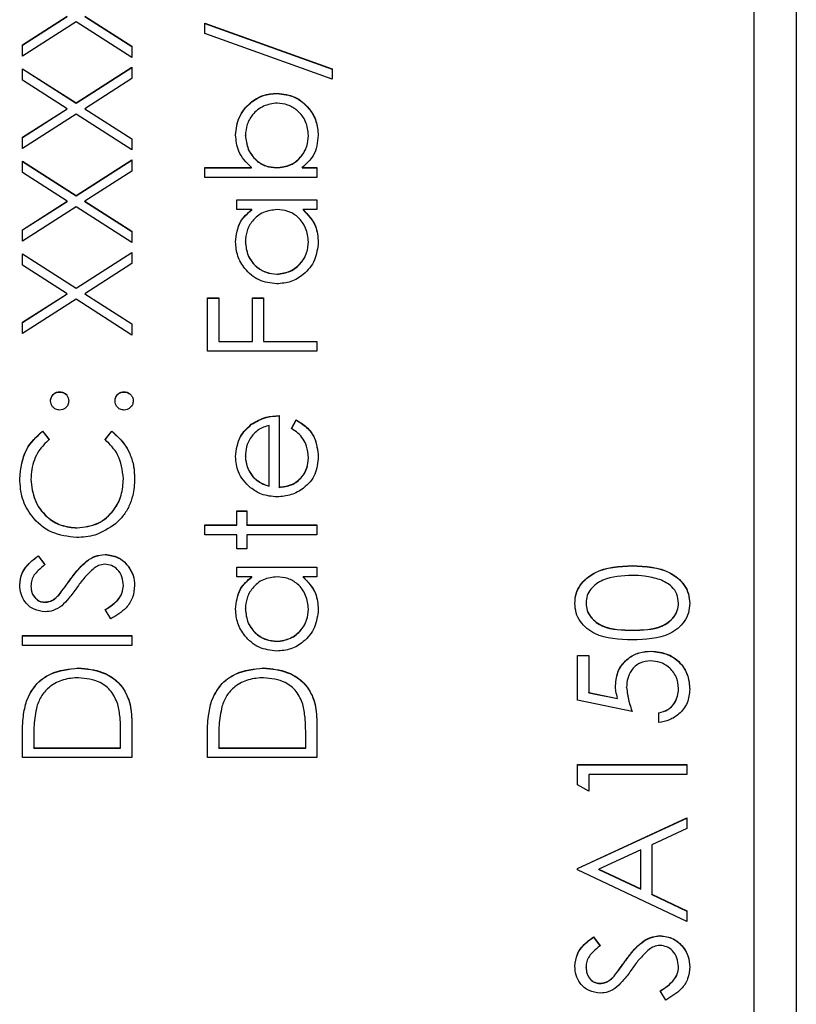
# Model space of a CAD drawing. Header units: millimetres. Extents: x 497 to 1461, y -142 to 737.
# Tile 21 of 26: x 1374 to 1383, y 330 to 342. Entities that reach past the tile are written whole.
import ezdxf

# ---------------------------------------------------------------- set-up
doc = ezdxf.new("R2010")
doc.units = ezdxf.units.MM

msp = doc.modelspace()

# ---------------------------------------------------------------- linework, layer by layer
at = {"color": 7, "linetype": 'Continuous', "lineweight": 25}
for p, q in [((1383.026, 352.338), (1383.026, 313.242)), ((1382.526, 313.943), (1382.526, 349.931)), ((1373.826, 341.577), (1374.358, 341.917)), ((1373.826, 341.574), (1374.358, 341.914)), ((1374.568, 341.917), (1375.126, 341.56)), ((1374.568, 341.914), (1375.126, 341.557)), ((1374.463, 341.85), (1373.826, 341.442)), ((1375.126, 341.425), (1374.463, 341.85)), ((1375.993, 341.834), (1377.509, 341.29)), ((1375.993, 341.711), (1375.993, 341.834)), ((1375.993, 341.831), (1377.509, 341.287)), ((1377.509, 341.167), (1375.993, 341.711)), ((1373.826, 341.442), (1373.826, 341.577)), ((1375.126, 341.56), (1375.126, 341.425)), ((1373.826, 341.292), (1374.463, 340.885)), ((1373.826, 341.157), (1373.826, 341.292)), ((1374.463, 340.885), (1375.126, 341.309)), ((1374.463, 340.882), (1375.126, 341.306)), ((1375.126, 341.309), (1375.126, 341.174)), ((1373.826, 341.289), (1374.463, 340.882)), ((1377.509, 341.29), (1377.509, 341.167)), ((1374.358, 340.817), (1373.826, 341.157)), ((1375.126, 341.174), (1374.568, 340.817)), ((1376.853, 340.998), (1376.853, 341)), ((1374.463, 340.882), (1374.463, 340.885)), ((1373.826, 340.477), (1374.358, 340.817)), ((1373.826, 340.474), (1374.358, 340.815)), ((1374.463, 340.75), (1373.826, 340.342)), ((1374.358, 340.815), (1374.358, 340.817)), ((1375.126, 340.326), (1374.463, 340.75)), ((1374.568, 340.817), (1375.126, 340.46)), ((1374.568, 340.815), (1374.568, 340.817)), ((1374.568, 340.815), (1375.126, 340.458)), ((1373.826, 340.342), (1373.826, 340.477)), ((1376.476, 340.499), (1376.476, 340.502)), ((1377.226, 340.498), (1377.226, 340.5)), ((1375.126, 340.46), (1375.126, 340.326)), ((1373.826, 340.192), (1374.463, 339.785)), ((1373.826, 340.058), (1373.826, 340.192)), ((1373.826, 340.19), (1374.463, 339.782)), ((1374.463, 339.785), (1375.126, 340.209)), ((1374.463, 339.782), (1375.126, 340.206)), ((1375.126, 340.209), (1375.126, 340.074)), ((1374.358, 339.718), (1373.826, 340.058)), ((1375.126, 340.074), (1374.568, 339.718)), ((1375.993, 340.117), (1376.548, 340.117)), ((1375.993, 340.001), (1375.993, 340.117)), ((1375.993, 340.115), (1376.548, 340.115)), ((1376.548, 340.115), (1376.548, 340.117)), ((1376.849, 340.115), (1376.849, 340.117)), ((1377.15, 340.117), (1377.326, 340.117)), ((1377.15, 340.115), (1377.15, 340.117)), ((1377.15, 340.115), (1377.326, 340.115)), ((1377.326, 340.117), (1377.326, 340.001)), ((1377.326, 340.001), (1375.993, 340.001)), ((1374.463, 339.782), (1374.463, 339.785)), ((1373.826, 339.377), (1374.358, 339.718)), ((1373.826, 339.375), (1374.358, 339.715)), ((1374.358, 339.715), (1374.358, 339.718)), ((1374.568, 339.718), (1375.126, 339.361)), ((1374.568, 339.715), (1374.568, 339.718)), ((1374.568, 339.715), (1375.126, 339.358)), ((1376.376, 339.734), (1377.326, 339.734)), ((1376.376, 339.618), (1376.376, 339.734)), ((1376.376, 339.732), (1377.326, 339.732)), ((1377.326, 339.734), (1377.326, 339.618)), ((1374.463, 339.65), (1373.826, 339.243)), ((1375.126, 339.226), (1374.463, 339.65)), ((1376.552, 339.618), (1376.376, 339.618)), ((1376.552, 339.615), (1376.552, 339.618)), ((1377.326, 339.618), (1377.162, 339.618)), ((1377.162, 339.615), (1377.162, 339.618)), ((1373.826, 339.243), (1373.826, 339.377)), ((1375.126, 339.361), (1375.126, 339.226)), ((1376.476, 339.232), (1376.476, 339.235)), ((1377.226, 339.231), (1377.226, 339.234)), ((1373.826, 339.093), (1374.463, 338.685)), ((1373.826, 338.958), (1373.826, 339.093)), ((1373.826, 339.09), (1374.463, 338.683)), ((1374.463, 338.685), (1375.126, 339.109)), ((1374.463, 338.683), (1375.126, 339.107)), ((1375.126, 339.109), (1375.126, 338.975)), ((1374.358, 338.618), (1373.826, 338.958)), ((1375.126, 338.975), (1374.568, 338.618)), ((1376.85, 338.849), (1376.85, 338.851)), ((1373.826, 338.278), (1374.358, 338.618)), ((1373.826, 338.275), (1374.358, 338.615)), ((1374.358, 338.615), (1374.358, 338.618)), ((1374.463, 338.683), (1374.463, 338.685)), ((1374.568, 338.618), (1375.126, 338.261)), ((1374.568, 338.615), (1374.568, 338.618)), ((1374.568, 338.615), (1375.126, 338.258)), ((1374.463, 338.551), (1373.826, 338.143)), ((1375.126, 338.126), (1374.463, 338.551)), ((1376.026, 338.568), (1376.159, 338.568)), ((1376.026, 337.935), (1376.026, 338.568)), ((1376.026, 338.565), (1376.159, 338.565)), ((1376.159, 338.568), (1376.159, 338.051)), ((1376.559, 338.568), (1376.693, 338.568)), ((1376.559, 338.051), (1376.559, 338.568)), ((1376.559, 338.565), (1376.693, 338.565)), ((1376.693, 338.568), (1376.693, 338.051)), ((1373.826, 338.143), (1373.826, 338.278)), ((1375.126, 338.261), (1375.126, 338.126)), ((1376.159, 338.051), (1376.559, 338.051)), ((1376.159, 338.049), (1376.159, 338.051)), ((1376.159, 338.049), (1376.559, 338.049)), ((1376.559, 338.049), (1376.559, 338.051)), ((1376.693, 338.051), (1377.326, 338.051)), ((1376.693, 338.049), (1376.693, 338.051)), ((1376.693, 338.049), (1377.326, 338.049)), ((1377.326, 338.051), (1377.326, 337.935)), ((1377.326, 337.935), (1376.026, 337.935)), ((1374.268, 337.449), (1374.268, 337.452)), ((1375.034, 337.449), (1375.034, 337.452)), ((1376.876, 337.168), (1376.876, 336.319)), ((1377.026, 337.015), (1377.08, 337.118)), ((1377.026, 337.012), (1377.08, 337.116)), ((1377.08, 337.116), (1377.08, 337.118)), ((1374.065, 336.985), (1374.143, 336.883)), ((1374.065, 336.983), (1374.065, 336.985)), ((1374.065, 336.983), (1374.143, 336.881)), ((1374.809, 336.883), (1374.887, 336.985)), ((1374.809, 336.881), (1374.887, 336.983)), ((1374.887, 336.983), (1374.887, 336.985)), ((1376.546, 337.062), (1376.546, 337.065)), ((1376.759, 336.331), (1376.759, 337.052)), ((1376.476, 336.686), (1376.476, 336.689)), ((1377.226, 336.663), (1377.226, 336.665)), ((1373.926, 336.408), (1373.926, 336.411)), ((1375.026, 336.416), (1375.026, 336.419)), ((1376.565, 336.441), (1376.565, 336.444)), ((1376.759, 336.328), (1376.759, 336.331)), ((1376.876, 336.316), (1376.876, 336.319)), ((1376.376, 336.035), (1376.493, 336.035)), ((1376.376, 335.869), (1376.376, 336.035)), ((1376.376, 336.033), (1376.493, 336.033)), ((1376.493, 336.035), (1376.493, 335.869)), ((1374.477, 335.833), (1374.477, 335.836)), ((1375.993, 335.869), (1376.376, 335.869)), ((1375.993, 335.752), (1375.993, 335.869)), ((1375.993, 335.866), (1376.376, 335.866)), ((1376.376, 335.866), (1376.376, 335.869)), ((1376.493, 335.869), (1377.326, 335.869)), ((1376.493, 335.866), (1376.493, 335.869)), ((1376.493, 335.866), (1377.326, 335.866)), ((1377.326, 335.869), (1377.326, 335.752)), ((1376.376, 335.752), (1375.993, 335.752)), ((1376.376, 335.586), (1376.376, 335.752)), ((1376.493, 335.752), (1376.493, 335.586)), ((1377.326, 335.752), (1376.493, 335.752)), ((1376.493, 335.586), (1376.376, 335.586)), ((1374.013, 335.502), (1374.093, 335.397)), ((1374.013, 335.5), (1374.013, 335.502)), ((1374.013, 335.5), (1374.093, 335.394)), ((1374.808, 335.516), (1374.808, 335.519)), ((1376.376, 335.369), (1377.326, 335.369)), ((1376.376, 335.252), (1376.376, 335.369)), ((1376.376, 335.366), (1377.326, 335.366)), ((1377.326, 335.369), (1377.326, 335.252)), ((1381.077, 335.383), (1381.077, 335.386)), ((1374.388, 335.21), (1374.388, 335.213)), ((1376.552, 335.252), (1376.376, 335.252)), ((1376.552, 335.25), (1376.552, 335.252)), ((1377.326, 335.252), (1377.162, 335.252)), ((1377.162, 335.25), (1377.162, 335.252)), ((1373.926, 335.14), (1373.926, 335.143)), ((1375.026, 335.145), (1375.026, 335.148)), ((1374.259, 335.036), (1374.259, 335.038)), ((1374.091, 334.95), (1374.091, 334.953)), ((1374.875, 334.753), (1374.809, 334.862)), ((1376.476, 334.867), (1376.476, 334.87)), ((1377.226, 334.866), (1377.226, 334.869)), ((1380.526, 334.938), (1380.526, 334.941)), ((1381.626, 334.938), (1381.626, 334.941)), ((1373.826, 334.553), (1375.126, 334.553)), ((1373.826, 334.436), (1373.826, 334.553)), ((1373.826, 334.55), (1375.126, 334.55)), ((1375.126, 334.553), (1375.126, 334.436)), ((1381.076, 334.617), (1381.076, 334.619)), ((1375.126, 334.436), (1373.826, 334.436)), ((1376.85, 334.483), (1376.85, 334.486)), ((1380.426, 334.319), (1380.559, 334.319)), ((1380.426, 333.786), (1380.426, 334.319)), ((1380.426, 334.317), (1380.559, 334.317)), ((1380.559, 334.319), (1380.559, 333.877)), ((1381.301, 334.367), (1381.301, 334.369)), ((1374.492, 334.167), (1374.492, 334.169)), ((1376.692, 334.167), (1376.692, 334.169)), ((1381.009, 333.937), (1381.009, 333.939)), ((1381.626, 333.92), (1381.626, 333.923)), ((1380.559, 333.877), (1380.901, 333.807)), ((1380.559, 333.875), (1380.559, 333.877)), ((1380.559, 333.875), (1380.901, 333.805)), ((1380.901, 333.805), (1380.901, 333.807)), ((1373.873, 333.775), (1373.873, 333.778)), ((1376.073, 333.775), (1376.073, 333.778)), ((1381.076, 333.653), (1380.426, 333.786)), ((1381.393, 333.52), (1381.393, 333.636)), ((1375.126, 333.506), (1375.126, 333.103)), ((1377.326, 333.506), (1377.326, 333.103)), ((1373.826, 333.103), (1373.826, 333.366)), ((1374.993, 333.22), (1374.993, 333.369)), ((1376.026, 333.103), (1376.026, 333.366)), ((1377.193, 333.22), (1377.193, 333.369)), ((1373.959, 333.311), (1373.959, 333.22)), ((1373.959, 333.22), (1374.993, 333.22)), ((1373.959, 333.217), (1373.959, 333.22)), ((1373.959, 333.217), (1374.993, 333.217)), ((1374.993, 333.217), (1374.993, 333.22)), ((1376.159, 333.311), (1376.159, 333.22)), ((1376.159, 333.22), (1377.193, 333.22)), ((1376.159, 333.217), (1376.159, 333.22)), ((1376.159, 333.217), (1377.193, 333.217)), ((1377.193, 333.217), (1377.193, 333.22)), ((1375.126, 333.103), (1373.826, 333.103)), ((1377.326, 333.103), (1376.026, 333.103)), ((1380.426, 333.02), (1381.726, 333.02)), ((1380.426, 332.78), (1380.426, 333.02)), ((1380.426, 333.017), (1381.726, 333.017)), ((1381.726, 333.02), (1381.726, 332.903)), ((1380.559, 332.903), (1380.559, 332.703)), ((1381.726, 332.903), (1380.559, 332.903)), ((1380.559, 332.703), (1380.426, 332.78)), ((1380.426, 331.787), (1381.726, 332.387)), ((1380.426, 331.784), (1381.726, 332.384)), ((1381.726, 332.387), (1381.726, 332.26)), ((1381.726, 332.26), (1381.309, 332.068)), ((1381.309, 332.068), (1381.309, 331.479)), ((1381.176, 332.006), (1380.679, 331.777)), ((1381.176, 331.542), (1381.176, 332.006)), ((1380.426, 331.77), (1380.426, 331.787)), ((1381.726, 331.154), (1380.426, 331.77)), ((1380.679, 331.777), (1381.176, 331.542)), ((1380.679, 331.775), (1380.679, 331.777)), ((1380.679, 331.775), (1381.176, 331.539)), ((1381.176, 331.539), (1381.176, 331.542)), ((1381.309, 331.479), (1381.726, 331.281)), ((1381.309, 331.476), (1381.309, 331.479)), ((1381.309, 331.476), (1381.726, 331.279)), ((1381.726, 331.281), (1381.726, 331.154)), ((1380.613, 330.971), (1380.693, 330.865)), ((1380.613, 330.968), (1380.613, 330.971)), ((1380.613, 330.968), (1380.693, 330.863)), ((1381.408, 330.985), (1381.408, 330.987)), ((1380.988, 330.678), (1380.988, 330.681)), ((1380.526, 330.609), (1380.526, 330.611)), ((1381.626, 330.613), (1381.626, 330.616)), ((1380.691, 330.418), (1380.691, 330.421)), ((1380.859, 330.504), (1380.859, 330.506)), ((1381.475, 330.221), (1381.409, 330.331))]:
    msp.add_line(p, q, dxfattribs=at)
for points, knots in [([(1376.359, 340.505), (1376.368, 340.578), (1376.385, 340.724), (1376.519, 340.885), (1376.681, 340.986), (1376.795, 340.996), (1376.853, 341)], [0, 0, 0, 0, 0.279577, 0.559334, 0.779604, 1, 1, 1, 1]), ([(1376.359, 340.502), (1376.368, 340.575), (1376.385, 340.721), (1376.519, 340.883), (1376.681, 340.983), (1376.795, 340.993), (1376.853, 340.998)], [0, 0, 0, 0, 0.279577, 0.559334, 0.779604, 1, 1, 1, 1]), ([(1376.853, 341), (1376.926, 340.992), (1377.072, 340.974), (1377.23, 340.836), (1377.328, 340.673), (1377.338, 340.558), (1377.343, 340.501)], [0, 0, 0, 0, 0.279433, 0.559216, 0.779559, 1, 1, 1, 1]), ([(1376.853, 340.998), (1376.926, 340.989), (1377.072, 340.971), (1377.23, 340.833), (1377.328, 340.67), (1377.338, 340.556), (1377.343, 340.499)], [0, 0, 0, 0, 0.2794326, 0.5592159, 0.7795587, 1, 1, 1, 1]), ([(1376.853, 340.884), (1376.797, 340.876), (1376.687, 340.86), (1376.562, 340.758), (1376.489, 340.633), (1376.48, 340.546), (1376.476, 340.502)], [0, 0, 0, 0, 0.279403, 0.559104, 0.779552, 1, 1, 1, 1]), ([(1377.226, 340.5), (1377.22, 340.556), (1377.207, 340.667), (1377.108, 340.793), (1376.984, 340.87), (1376.896, 340.879), (1376.853, 340.884)], [0, 0, 0, 0, 0.279756, 0.559279, 0.779725, 1, 1, 1, 1]), ([(1376.548, 340.117), (1376.488, 340.178), (1376.381, 340.287), (1376.366, 340.438), (1376.359, 340.505)], [0, 0, 0, 0, 0.559294, 1, 1, 1, 1]), ([(1376.476, 340.502), (1376.483, 340.446), (1376.497, 340.335), (1376.592, 340.205), (1376.717, 340.129), (1376.805, 340.121), (1376.849, 340.117)], [0, 0, 0, 0, 0.279786, 0.559477, 0.779627, 1, 1, 1, 1]), ([(1376.476, 340.499), (1376.483, 340.444), (1376.497, 340.332), (1376.592, 340.202), (1376.717, 340.126), (1376.805, 340.119), (1376.849, 340.115)], [0, 0, 0, 0, 0.279786, 0.559477, 0.779627, 1, 1, 1, 1]), ([(1376.849, 340.117), (1376.905, 340.124), (1377.018, 340.136), (1377.142, 340.241), (1377.215, 340.368), (1377.222, 340.456), (1377.226, 340.5)], [0, 0, 0, 0, 0.279639, 0.559192, 0.779512, 1, 1, 1, 1]), ([(1376.849, 340.115), (1376.905, 340.121), (1377.018, 340.134), (1377.142, 340.238), (1377.215, 340.365), (1377.222, 340.453), (1377.226, 340.498)], [0, 0, 0, 0, 0.279639, 0.559192, 0.779512, 1, 1, 1, 1]), ([(1377.343, 340.501), (1377.333, 340.416), (1377.315, 340.263), (1377.201, 340.162), (1377.15, 340.117)], [0, 0, 0, 0, 0.5589217, 1, 1, 1, 1]), ([(1376.359, 339.233), (1376.369, 339.319), (1376.386, 339.472), (1376.501, 339.573), (1376.552, 339.618)], [0, 0, 0, 0, 0.559062, 1, 1, 1, 1]), ([(1376.359, 339.231), (1376.369, 339.316), (1376.386, 339.47), (1376.501, 339.571), (1376.552, 339.615)], [0, 0, 0, 0, 0.559062, 1, 1, 1, 1]), ([(1376.853, 339.618), (1376.797, 339.611), (1376.684, 339.599), (1376.56, 339.494), (1376.486, 339.367), (1376.479, 339.279), (1376.476, 339.235)], [0, 0, 0, 0, 0.27966, 0.55921, 0.779487, 1, 1, 1, 1]), ([(1377.226, 339.234), (1377.219, 339.29), (1377.206, 339.401), (1377.111, 339.531), (1376.985, 339.606), (1376.897, 339.614), (1376.853, 339.618)], [0, 0, 0, 0, 0.279822, 0.559387, 0.779603, 1, 1, 1, 1]), ([(1377.162, 339.618), (1377.22, 339.556), (1377.325, 339.446), (1377.337, 339.296), (1377.343, 339.23)], [0, 0, 0, 0, 0.558763, 1, 1, 1, 1]), ([(1377.162, 339.615), (1377.22, 339.553), (1377.325, 339.443), (1377.337, 339.293), (1377.343, 339.227)], [0, 0, 0, 0, 0.558763, 1, 1, 1, 1]), ([(1376.848, 338.735), (1376.776, 338.744), (1376.63, 338.762), (1376.471, 338.899), (1376.374, 339.062), (1376.364, 339.176), (1376.359, 339.233)], [0, 0, 0, 0, 0.2794126, 0.5591913, 0.7795483, 1, 1, 1, 1]), ([(1376.476, 339.235), (1376.482, 339.179), (1376.495, 339.068), (1376.594, 338.941), (1376.719, 338.865), (1376.806, 338.856), (1376.85, 338.851)], [0, 0, 0, 0, 0.279767, 0.559291, 0.779719, 1, 1, 1, 1]), ([(1376.476, 339.232), (1376.482, 339.177), (1376.495, 339.065), (1376.594, 338.939), (1376.719, 338.863), (1376.806, 338.853), (1376.85, 338.849)], [0, 0, 0, 0, 0.279767, 0.559291, 0.779719, 1, 1, 1, 1]), ([(1377.343, 339.23), (1377.334, 339.157), (1377.317, 339.011), (1377.183, 338.849), (1377.021, 338.749), (1376.906, 338.74), (1376.848, 338.735)], [0, 0, 0, 0, 0.279573, 0.559333, 0.779589, 1, 1, 1, 1]), ([(1376.85, 338.851), (1376.905, 338.859), (1377.016, 338.875), (1377.14, 338.977), (1377.213, 339.103), (1377.222, 339.19), (1377.226, 339.234)], [0, 0, 0, 0, 0.279429, 0.559146, 0.77957, 1, 1, 1, 1]), ([(1376.85, 338.849), (1376.905, 338.856), (1377.016, 338.872), (1377.14, 338.974), (1377.213, 339.1), (1377.222, 339.188), (1377.226, 339.231)], [0, 0, 0, 0, 0.279429, 0.559146, 0.77957, 1, 1, 1, 1]), ([(1374.159, 337.343), (1374.161, 337.359), (1374.165, 337.391), (1374.195, 337.426), (1374.23, 337.449), (1374.255, 337.451), (1374.268, 337.452)], [0, 0, 0, 0, 0.279602, 0.559212, 0.779475, 1, 1, 1, 1]), ([(1374.159, 337.341), (1374.161, 337.357), (1374.165, 337.389), (1374.195, 337.424), (1374.23, 337.446), (1374.255, 337.448), (1374.268, 337.449)], [0, 0, 0, 0, 0.279602, 0.559212, 0.779475, 1, 1, 1, 1]), ([(1374.268, 337.452), (1374.284, 337.45), (1374.316, 337.446), (1374.351, 337.417), (1374.373, 337.381), (1374.375, 337.356), (1374.376, 337.343)], [0, 0, 0, 0, 0.2795175, 0.5593264, 0.7795441, 1, 1, 1, 1]), ([(1374.268, 337.449), (1374.284, 337.447), (1374.316, 337.444), (1374.351, 337.414), (1374.373, 337.379), (1374.375, 337.353), (1374.376, 337.341)], [0, 0, 0, 0, 0.2795175, 0.5593264, 0.7795441, 1, 1, 1, 1]), ([(1374.926, 337.343), (1374.928, 337.359), (1374.931, 337.391), (1374.961, 337.426), (1374.997, 337.449), (1375.022, 337.451), (1375.034, 337.452)], [0, 0, 0, 0, 0.279602, 0.559212, 0.779475, 1, 1, 1, 1]), ([(1374.926, 337.341), (1374.928, 337.357), (1374.931, 337.389), (1374.961, 337.424), (1374.997, 337.446), (1375.022, 337.448), (1375.034, 337.449)], [0, 0, 0, 0, 0.279602, 0.559212, 0.779475, 1, 1, 1, 1]), ([(1375.034, 337.452), (1375.05, 337.45), (1375.082, 337.446), (1375.117, 337.416), (1375.139, 337.381), (1375.142, 337.356), (1375.143, 337.343)], [0, 0, 0, 0, 0.279469, 0.559358, 0.779674, 1, 1, 1, 1]), ([(1375.034, 337.449), (1375.05, 337.447), (1375.082, 337.443), (1375.117, 337.414), (1375.139, 337.378), (1375.142, 337.353), (1375.143, 337.341)], [0, 0, 0, 0, 0.279469, 0.559358, 0.779674, 1, 1, 1, 1]), ([(1374.268, 337.235), (1374.252, 337.237), (1374.22, 337.241), (1374.185, 337.27), (1374.163, 337.306), (1374.161, 337.331), (1374.159, 337.343)], [0, 0, 0, 0, 0.2795852, 0.5594544, 0.7796968, 1, 1, 1, 1]), ([(1374.376, 337.343), (1374.374, 337.327), (1374.37, 337.295), (1374.341, 337.26), (1374.305, 337.238), (1374.28, 337.236), (1374.268, 337.235)], [0, 0, 0, 0, 0.2796468, 0.5592988, 0.7796148, 1, 1, 1, 1]), ([(1375.034, 337.235), (1375.018, 337.237), (1374.986, 337.241), (1374.951, 337.27), (1374.929, 337.306), (1374.927, 337.331), (1374.926, 337.343)], [0, 0, 0, 0, 0.279576, 0.559284, 0.779552, 1, 1, 1, 1]), ([(1375.143, 337.343), (1375.141, 337.327), (1375.137, 337.296), (1375.107, 337.26), (1375.072, 337.239), (1375.047, 337.236), (1375.034, 337.235)], [0, 0, 0, 0, 0.279581, 0.559143, 0.779575, 1, 1, 1, 1]), ([(1376.546, 337.065), (1376.603, 337.099), (1376.706, 337.159), (1376.824, 337.166), (1376.876, 337.168)], [0, 0, 0, 0, 0.558897, 1, 1, 1, 1]), ([(1376.546, 337.062), (1376.603, 337.096), (1376.706, 337.157), (1376.824, 337.163), (1376.876, 337.166)], [0, 0, 0, 0, 0.558897, 1, 1, 1, 1]), ([(1377.08, 337.118), (1377.123, 337.092), (1377.209, 337.039), (1377.32, 336.89), (1377.334, 336.759), (1377.343, 336.68)], [0, 0, 0, 0, 0.280919, 0.561407, 1, 1, 1, 1]), ([(1377.08, 337.116), (1377.123, 337.089), (1377.209, 337.036), (1377.32, 336.887), (1377.334, 336.757), (1377.343, 336.677)], [0, 0, 0, 0, 0.280919, 0.561407, 1, 1, 1, 1]), ([(1373.793, 336.418), (1373.806, 336.543), (1373.831, 336.766), (1373.993, 336.918), (1374.065, 336.985)], [0, 0, 0, 0, 0.5595165, 1, 1, 1, 1]), ([(1373.793, 336.416), (1373.806, 336.54), (1373.831, 336.763), (1373.993, 336.916), (1374.065, 336.983)], [0, 0, 0, 0, 0.559517, 1, 1, 1, 1]), ([(1374.887, 336.985), (1374.942, 336.936), (1375.033, 336.854), (1375.112, 336.702), (1375.153, 336.563), (1375.157, 336.468), (1375.159, 336.42)], [0, 0, 0, 0, 0.339341, 0.559515, 0.77972, 1, 1, 1, 1]), ([(1374.887, 336.983), (1374.942, 336.933), (1375.033, 336.851), (1375.112, 336.699), (1375.153, 336.561), (1375.157, 336.465), (1375.159, 336.417)], [0, 0, 0, 0, 0.339341, 0.559515, 0.77972, 1, 1, 1, 1]), ([(1376.359, 336.683), (1376.369, 336.767), (1376.387, 336.918), (1376.497, 337.02), (1376.546, 337.065)], [0, 0, 0, 0, 0.558919, 1, 1, 1, 1]), ([(1376.359, 336.68), (1376.369, 336.764), (1376.387, 336.916), (1376.497, 337.017), (1376.546, 337.062)], [0, 0, 0, 0, 0.558919, 1, 1, 1, 1]), ([(1376.759, 337.052), (1376.714, 337.038), (1376.625, 337.009), (1376.534, 336.909), (1376.485, 336.799), (1376.479, 336.725), (1376.476, 336.689)], [0, 0, 0, 0, 0.280138, 0.559194, 0.779598, 1, 1, 1, 1]), ([(1377.226, 336.665), (1377.221, 336.713), (1377.214, 336.792), (1377.166, 336.892), (1377.103, 336.962), (1377.052, 336.997), (1377.026, 337.015)], [0, 0, 0, 0, 0.339465, 0.559626, 0.779498, 1, 1, 1, 1]), ([(1374.143, 336.883), (1374.098, 336.841), (1374.025, 336.771), (1373.964, 336.644), (1373.931, 336.529), (1373.928, 336.45), (1373.926, 336.411)], [0, 0, 0, 0, 0.339327, 0.559466, 0.779727, 1, 1, 1, 1]), ([(1375.026, 336.419), (1375.014, 336.519), (1374.992, 336.699), (1374.865, 336.827), (1374.809, 336.883)], [0, 0, 0, 0, 0.558772, 1, 1, 1, 1]), ([(1376.536, 336.311), (1376.479, 336.37), (1376.376, 336.474), (1376.365, 336.619), (1376.359, 336.683)], [0, 0, 0, 0, 0.558577, 1, 1, 1, 1]), ([(1376.476, 336.689), (1376.48, 336.638), (1376.488, 336.548), (1376.542, 336.476), (1376.565, 336.444)], [0, 0, 0, 0, 0.559458, 1, 1, 1, 1]), ([(1376.476, 336.686), (1376.48, 336.636), (1376.488, 336.546), (1376.542, 336.473), (1376.565, 336.441)], [0, 0, 0, 0, 0.559458, 1, 1, 1, 1]), ([(1377.343, 336.68), (1377.336, 336.608), (1377.323, 336.463), (1377.185, 336.308), (1377.022, 336.218), (1376.91, 336.207), (1376.854, 336.202)], [0, 0, 0, 0, 0.279885, 0.558859, 0.779462, 1, 1, 1, 1]), ([(1376.876, 336.319), (1376.927, 336.325), (1377.03, 336.337), (1377.147, 336.429), (1377.216, 336.544), (1377.223, 336.625), (1377.226, 336.665)], [0, 0, 0, 0, 0.279963, 0.559359, 0.779526, 1, 1, 1, 1]), ([(1376.876, 336.316), (1376.927, 336.322), (1377.03, 336.334), (1377.147, 336.426), (1377.216, 336.541), (1377.223, 336.622), (1377.226, 336.663)], [0, 0, 0, 0, 0.279963, 0.559359, 0.779526, 1, 1, 1, 1]), ([(1374.468, 335.719), (1374.367, 335.731), (1374.163, 335.755), (1373.94, 335.947), (1373.81, 336.178), (1373.799, 336.338), (1373.793, 336.418)], [0, 0, 0, 0, 0.279512, 0.55908, 0.779374, 1, 1, 1, 1]), ([(1373.926, 336.411), (1373.935, 336.328), (1373.954, 336.162), (1374.096, 335.968), (1374.281, 335.853), (1374.412, 335.841), (1374.477, 335.836)], [0, 0, 0, 0, 0.2798558, 0.5595188, 0.7796855, 1, 1, 1, 1]), ([(1373.926, 336.408), (1373.935, 336.325), (1373.954, 336.159), (1374.096, 335.966), (1374.281, 335.851), (1374.412, 335.839), (1374.477, 335.833)], [0, 0, 0, 0, 0.279856, 0.559519, 0.779686, 1, 1, 1, 1]), ([(1374.477, 335.836), (1374.561, 335.845), (1374.73, 335.865), (1374.911, 336.028), (1375.012, 336.221), (1375.021, 336.353), (1375.026, 336.419)], [0, 0, 0, 0, 0.279434, 0.558921, 0.779283, 1, 1, 1, 1]), ([(1374.477, 335.833), (1374.561, 335.843), (1374.73, 335.863), (1374.911, 336.026), (1375.012, 336.219), (1375.021, 336.35), (1375.026, 336.416)], [0, 0, 0, 0, 0.279434, 0.558921, 0.779283, 1, 1, 1, 1]), ([(1375.159, 336.42), (1375.156, 336.351), (1375.149, 336.239), (1375.096, 336.091), (1375.028, 335.976), (1374.964, 335.914), (1374.932, 335.884)], [0, 0, 0, 0, 0.339838, 0.559927, 0.779959, 1, 1, 1, 1]), ([(1376.565, 336.444), (1376.597, 336.416), (1376.655, 336.365), (1376.727, 336.341), (1376.759, 336.331)], [0, 0, 0, 0, 0.558795, 1, 1, 1, 1]), ([(1376.565, 336.441), (1376.597, 336.413), (1376.655, 336.362), (1376.727, 336.339), (1376.759, 336.328)], [0, 0, 0, 0, 0.558795, 1, 1, 1, 1]), ([(1376.854, 336.202), (1376.789, 336.208), (1376.674, 336.218), (1376.578, 336.283), (1376.536, 336.311)], [0, 0, 0, 0, 0.559427, 1, 1, 1, 1]), ([(1374.932, 335.884), (1374.853, 335.83), (1374.712, 335.734), (1374.543, 335.723), (1374.468, 335.719)], [0, 0, 0, 0, 0.559029, 1, 1, 1, 1]), ([(1373.793, 335.156), (1373.798, 335.205), (1373.808, 335.285), (1373.87, 335.379), (1373.937, 335.446), (1373.988, 335.483), (1374.013, 335.502)], [0, 0, 0, 0, 0.338729, 0.558835, 0.779344, 1, 1, 1, 1]), ([(1373.793, 335.153), (1373.798, 335.202), (1373.808, 335.282), (1373.87, 335.377), (1373.937, 335.443), (1373.988, 335.481), (1374.013, 335.5)], [0, 0, 0, 0, 0.338729, 0.558835, 0.779344, 1, 1, 1, 1]), ([(1374.388, 335.213), (1374.425, 335.262), (1374.485, 335.343), (1374.585, 335.441), (1374.689, 335.504), (1374.768, 335.514), (1374.808, 335.519)], [0, 0, 0, 0, 0.340499, 0.560704, 0.780578, 1, 1, 1, 1]), ([(1374.388, 335.21), (1374.425, 335.259), (1374.485, 335.34), (1374.585, 335.438), (1374.689, 335.502), (1374.768, 335.512), (1374.808, 335.516)], [0, 0, 0, 0, 0.340499, 0.560704, 0.780578, 1, 1, 1, 1]), ([(1374.808, 335.519), (1374.861, 335.512), (1374.967, 335.497), (1375.08, 335.393), (1375.149, 335.273), (1375.156, 335.19), (1375.159, 335.148)], [0, 0, 0, 0, 0.279183, 0.559085, 0.779446, 1, 1, 1, 1]), ([(1374.808, 335.516), (1374.861, 335.509), (1374.967, 335.495), (1375.08, 335.391), (1375.149, 335.271), (1375.156, 335.187), (1375.159, 335.145)], [0, 0, 0, 0, 0.279183, 0.559085, 0.779446, 1, 1, 1, 1]), ([(1374.093, 335.397), (1374.065, 335.374), (1374.019, 335.337), (1373.963, 335.276), (1373.931, 335.213), (1373.928, 335.166), (1373.926, 335.143)], [0, 0, 0, 0, 0.340409, 0.560482, 0.78018, 1, 1, 1, 1]), ([(1374.678, 335.356), (1374.635, 335.316), (1374.559, 335.244), (1374.498, 335.159), (1374.471, 335.121)], [0, 0, 0, 0, 0.559496, 1, 1, 1, 1]), ([(1374.806, 335.402), (1374.78, 335.399), (1374.733, 335.393), (1374.695, 335.367), (1374.678, 335.356)], [0, 0, 0, 0, 0.55899, 1, 1, 1, 1]), ([(1375.026, 335.148), (1375.022, 335.183), (1375.015, 335.253), (1374.963, 335.338), (1374.888, 335.392), (1374.833, 335.399), (1374.806, 335.402)], [0, 0, 0, 0, 0.2802764, 0.5601478, 0.7801531, 1, 1, 1, 1]), ([(1380.393, 334.937), (1380.396, 334.975), (1380.402, 335.052), (1380.47, 335.191), (1380.687, 335.367), (1380.921, 335.378), (1381.077, 335.386)], [0, 0, 0, 0, 0.1256001, 0.2511969, 0.5005813, 1, 1, 1, 1]), ([(1380.393, 334.935), (1380.396, 334.973), (1380.402, 335.049), (1380.47, 335.189), (1380.687, 335.364), (1380.921, 335.376), (1381.077, 335.383)], [0, 0, 0, 0, 0.1256, 0.251197, 0.500581, 1, 1, 1, 1]), ([(1381.077, 335.386), (1381.233, 335.378), (1381.466, 335.368), (1381.682, 335.191), (1381.75, 335.052), (1381.756, 334.975), (1381.759, 334.937)], [0, 0, 0, 0, 0.499407, 0.748743, 0.874372, 1, 1, 1, 1]), ([(1381.077, 335.383), (1381.233, 335.376), (1381.466, 335.365), (1381.682, 335.188), (1381.75, 335.049), (1381.756, 334.973), (1381.759, 334.935)], [0, 0, 0, 0, 0.499407, 0.748743, 0.874372, 1, 1, 1, 1]), ([(1374.259, 335.038), (1374.283, 335.07), (1374.328, 335.127), (1374.37, 335.187), (1374.388, 335.213)], [0, 0, 0, 0, 0.559906, 1, 1, 1, 1]), ([(1374.259, 335.036), (1374.283, 335.068), (1374.328, 335.125), (1374.37, 335.184), (1374.388, 335.21)], [0, 0, 0, 0, 0.559906, 1, 1, 1, 1]), ([(1376.359, 334.868), (1376.369, 334.954), (1376.386, 335.107), (1376.501, 335.208), (1376.552, 335.252)], [0, 0, 0, 0, 0.559062, 1, 1, 1, 1]), ([(1376.359, 334.866), (1376.369, 334.951), (1376.386, 335.105), (1376.501, 335.205), (1376.552, 335.25)], [0, 0, 0, 0, 0.559062, 1, 1, 1, 1]), ([(1376.853, 335.252), (1376.797, 335.246), (1376.684, 335.234), (1376.56, 335.129), (1376.486, 335.002), (1376.479, 334.914), (1376.476, 334.87)], [0, 0, 0, 0, 0.27966, 0.55921, 0.779487, 1, 1, 1, 1]), ([(1377.226, 334.869), (1377.219, 334.924), (1377.206, 335.036), (1377.111, 335.165), (1376.985, 335.241), (1376.897, 335.249), (1376.853, 335.252)], [0, 0, 0, 0, 0.279822, 0.559387, 0.779603, 1, 1, 1, 1]), ([(1377.162, 335.252), (1377.22, 335.191), (1377.325, 335.081), (1377.337, 334.931), (1377.343, 334.865)], [0, 0, 0, 0, 0.5587633, 1, 1, 1, 1]), ([(1377.162, 335.25), (1377.22, 335.188), (1377.325, 335.078), (1377.337, 334.928), (1377.343, 334.862)], [0, 0, 0, 0, 0.5587633, 1, 1, 1, 1]), ([(1381.076, 335.269), (1380.955, 335.264), (1380.775, 335.257), (1380.596, 335.135), (1380.535, 335.03), (1380.529, 334.971), (1380.526, 334.941)], [0, 0, 0, 0, 0.500072, 0.749021, 0.874598, 1, 1, 1, 1]), ([(1381.403, 335.22), (1381.343, 335.236), (1381.236, 335.266), (1381.125, 335.268), (1381.076, 335.269)], [0, 0, 0, 0, 0.559599, 1, 1, 1, 1]), ([(1381.626, 334.941), (1381.622, 334.977), (1381.613, 335.048), (1381.538, 335.157), (1381.454, 335.196), (1381.403, 335.22)], [0, 0, 0, 0, 0.280257, 0.560781, 1, 1, 1, 1]), ([(1374.096, 334.836), (1374.05, 334.842), (1373.958, 334.853), (1373.857, 334.942), (1373.802, 335.048), (1373.796, 335.12), (1373.793, 335.156)], [0, 0, 0, 0, 0.279553, 0.558798, 0.779378, 1, 1, 1, 1]), ([(1373.926, 335.143), (1373.928, 335.117), (1373.932, 335.064), (1373.973, 335.001), (1374.028, 334.959), (1374.07, 334.955), (1374.091, 334.953)], [0, 0, 0, 0, 0.280274, 0.559931, 0.77992, 1, 1, 1, 1]), ([(1373.926, 335.14), (1373.928, 335.114), (1373.932, 335.061), (1373.973, 334.998), (1374.028, 334.956), (1374.07, 334.952), (1374.091, 334.95)], [0, 0, 0, 0, 0.280274, 0.559931, 0.77992, 1, 1, 1, 1]), ([(1374.471, 335.121), (1374.441, 335.079), (1374.387, 335.004), (1374.322, 334.938), (1374.294, 334.909)], [0, 0, 0, 0, 0.560413, 1, 1, 1, 1]), ([(1374.809, 334.862), (1374.869, 334.901), (1374.951, 334.955), (1375.017, 335.065), (1375.023, 335.12), (1375.026, 335.148)], [0, 0, 0, 0, 0.559321, 0.779782, 1, 1, 1, 1]), ([(1374.809, 334.86), (1374.869, 334.898), (1374.951, 334.952), (1375.017, 335.062), (1375.023, 335.118), (1375.026, 335.145)], [0, 0, 0, 0, 0.559321, 0.779782, 1, 1, 1, 1]), ([(1375.159, 335.148), (1375.155, 335.1), (1375.145, 335.004), (1375.047, 334.855), (1374.94, 334.792), (1374.875, 334.753)], [0, 0, 0, 0, 0.27988, 0.559666, 1, 1, 1, 1]), ([(1374.091, 334.953), (1374.109, 334.954), (1374.145, 334.957), (1374.205, 334.985), (1374.238, 335.018), (1374.259, 335.038)], [0, 0, 0, 0, 0.279946, 0.559774, 1, 1, 1, 1]), ([(1374.091, 334.95), (1374.109, 334.951), (1374.145, 334.954), (1374.205, 334.983), (1374.238, 335.015), (1374.259, 335.036)], [0, 0, 0, 0, 0.279946, 0.559774, 1, 1, 1, 1]), ([(1374.294, 334.909), (1374.26, 334.886), (1374.2, 334.845), (1374.128, 334.839), (1374.096, 334.836)], [0, 0, 0, 0, 0.55984, 1, 1, 1, 1]), ([(1376.848, 334.369), (1376.776, 334.378), (1376.63, 334.396), (1376.471, 334.534), (1376.374, 334.697), (1376.364, 334.811), (1376.359, 334.868)], [0, 0, 0, 0, 0.279413, 0.559191, 0.779548, 1, 1, 1, 1]), ([(1376.476, 334.87), (1376.482, 334.814), (1376.495, 334.703), (1376.594, 334.576), (1376.719, 334.5), (1376.806, 334.491), (1376.85, 334.486)], [0, 0, 0, 0, 0.279767, 0.559291, 0.779719, 1, 1, 1, 1]), ([(1376.476, 334.867), (1376.482, 334.811), (1376.495, 334.7), (1376.594, 334.574), (1376.719, 334.498), (1376.806, 334.488), (1376.85, 334.483)], [0, 0, 0, 0, 0.279767, 0.559291, 0.779719, 1, 1, 1, 1]), ([(1377.343, 334.865), (1377.334, 334.792), (1377.317, 334.646), (1377.183, 334.484), (1377.021, 334.384), (1376.906, 334.374), (1376.848, 334.369)], [0, 0, 0, 0, 0.279573, 0.559333, 0.779589, 1, 1, 1, 1]), ([(1376.85, 334.486), (1376.905, 334.494), (1377.016, 334.51), (1377.14, 334.612), (1377.213, 334.738), (1377.222, 334.825), (1377.226, 334.869)], [0, 0, 0, 0, 0.279429, 0.559146, 0.77957, 1, 1, 1, 1]), ([(1376.85, 334.483), (1376.905, 334.491), (1377.016, 334.507), (1377.14, 334.609), (1377.213, 334.735), (1377.222, 334.822), (1377.226, 334.866)], [0, 0, 0, 0, 0.279429, 0.559146, 0.77957, 1, 1, 1, 1]), ([(1381.077, 334.503), (1380.921, 334.508), (1380.727, 334.514), (1380.532, 334.635), (1380.454, 334.719), (1380.402, 334.823), (1380.396, 334.899), (1380.393, 334.937)], [0, 0, 0, 0, 0.498702, 0.624177, 0.749467, 0.874745, 1, 1, 1, 1]), ([(1380.526, 334.941), (1380.529, 334.911), (1380.535, 334.852), (1380.581, 334.773), (1380.645, 334.71), (1380.803, 334.624), (1380.955, 334.621), (1381.076, 334.619)], [0, 0, 0, 0, 0.125139, 0.250418, 0.375519, 0.500847, 1, 1, 1, 1]), ([(1380.526, 334.938), (1380.529, 334.909), (1380.535, 334.849), (1380.581, 334.77), (1380.645, 334.707), (1380.803, 334.621), (1380.955, 334.619), (1381.076, 334.617)], [0, 0, 0, 0, 0.125139, 0.250418, 0.375519, 0.500847, 1, 1, 1, 1]), ([(1381.076, 334.619), (1381.198, 334.62), (1381.379, 334.622), (1381.557, 334.746), (1381.616, 334.852), (1381.623, 334.911), (1381.626, 334.941)], [0, 0, 0, 0, 0.500291, 0.749086, 0.874606, 1, 1, 1, 1]), ([(1381.076, 334.617), (1381.198, 334.618), (1381.379, 334.619), (1381.557, 334.744), (1381.616, 334.849), (1381.623, 334.909), (1381.626, 334.938)], [0, 0, 0, 0, 0.500291, 0.749086, 0.874606, 1, 1, 1, 1]), ([(1381.759, 334.937), (1381.756, 334.899), (1381.75, 334.823), (1381.682, 334.685), (1381.464, 334.515), (1381.231, 334.507), (1381.077, 334.503)], [0, 0, 0, 0, 0.1255507, 0.25109, 0.5002501, 1, 1, 1, 1]), ([(1380.876, 333.96), (1380.883, 334.023), (1380.896, 334.147), (1381.013, 334.283), (1381.155, 334.359), (1381.253, 334.366), (1381.301, 334.369)], [0, 0, 0, 0, 0.279688, 0.559025, 0.779292, 1, 1, 1, 1]), ([(1380.876, 333.958), (1380.883, 334.02), (1380.896, 334.144), (1381.013, 334.281), (1381.155, 334.357), (1381.253, 334.363), (1381.301, 334.367)], [0, 0, 0, 0, 0.279688, 0.559025, 0.779292, 1, 1, 1, 1]), ([(1381.301, 334.369), (1381.369, 334.362), (1381.503, 334.347), (1381.66, 334.23), (1381.747, 334.075), (1381.755, 333.969), (1381.759, 333.916)], [0, 0, 0, 0, 0.279864, 0.559271, 0.779424, 1, 1, 1, 1]), ([(1381.301, 334.367), (1381.369, 334.359), (1381.503, 334.344), (1381.66, 334.227), (1381.747, 334.073), (1381.755, 333.967), (1381.759, 333.914)], [0, 0, 0, 0, 0.279864, 0.559271, 0.779424, 1, 1, 1, 1]), ([(1373.873, 333.778), (1373.905, 333.844), (1373.969, 333.976), (1374.188, 334.137), (1374.377, 334.157), (1374.492, 334.169)], [0, 0, 0, 0, 0.280264, 0.560715, 1, 1, 1, 1]), ([(1373.873, 333.775), (1373.905, 333.841), (1373.969, 333.974), (1374.188, 334.135), (1374.377, 334.155), (1374.492, 334.167)], [0, 0, 0, 0, 0.280264, 0.560715, 1, 1, 1, 1]), ([(1374.492, 334.169), (1374.59, 334.16), (1374.785, 334.141), (1375.017, 333.973), (1375.119, 333.736), (1375.124, 333.583), (1375.126, 333.506)], [0, 0, 0, 0, 0.280124, 0.559248, 0.778837, 1, 1, 1, 1]), ([(1374.492, 334.167), (1374.59, 334.157), (1374.785, 334.138), (1375.017, 333.97), (1375.119, 333.733), (1375.124, 333.58), (1375.126, 333.503)], [0, 0, 0, 0, 0.280124, 0.559248, 0.778837, 1, 1, 1, 1]), ([(1376.073, 333.778), (1376.105, 333.844), (1376.169, 333.976), (1376.388, 334.137), (1376.577, 334.157), (1376.692, 334.169)], [0, 0, 0, 0, 0.280264, 0.560715, 1, 1, 1, 1]), ([(1376.073, 333.775), (1376.105, 333.841), (1376.169, 333.974), (1376.388, 334.135), (1376.577, 334.155), (1376.692, 334.167)], [0, 0, 0, 0, 0.2802641, 0.5607148, 1, 1, 1, 1]), ([(1376.692, 334.169), (1376.79, 334.16), (1376.985, 334.141), (1377.217, 333.973), (1377.319, 333.736), (1377.324, 333.583), (1377.326, 333.506)], [0, 0, 0, 0, 0.280124, 0.559248, 0.778837, 1, 1, 1, 1]), ([(1376.692, 334.167), (1376.79, 334.157), (1376.985, 334.138), (1377.217, 333.97), (1377.319, 333.733), (1377.324, 333.58), (1377.326, 333.503)], [0, 0, 0, 0, 0.280124, 0.559248, 0.778837, 1, 1, 1, 1]), ([(1381.296, 334.253), (1381.251, 334.248), (1381.161, 334.238), (1381.064, 334.151), (1381.015, 334.045), (1381.011, 333.975), (1381.009, 333.939)], [0, 0, 0, 0, 0.279539, 0.5586168, 0.7790473, 1, 1, 1, 1]), ([(1381.626, 333.923), (1381.62, 333.972), (1381.609, 334.069), (1381.52, 334.178), (1381.411, 334.244), (1381.335, 334.25), (1381.296, 334.253)], [0, 0, 0, 0, 0.279617, 0.559357, 0.779559, 1, 1, 1, 1]), ([(1374.492, 334.053), (1374.431, 334.049), (1374.31, 334.04), (1374.157, 333.96), (1374.047, 333.845), (1374.013, 333.755), (1373.996, 333.711)], [0, 0, 0, 0, 0.280178, 0.559765, 0.779797, 1, 1, 1, 1]), ([(1374.96, 333.74), (1374.937, 333.792), (1374.891, 333.896), (1374.727, 334.027), (1374.581, 334.043), (1374.492, 334.053)], [0, 0, 0, 0, 0.280536, 0.561015, 1, 1, 1, 1]), ([(1376.692, 334.053), (1376.631, 334.049), (1376.51, 334.04), (1376.357, 333.96), (1376.247, 333.845), (1376.213, 333.755), (1376.196, 333.711)], [0, 0, 0, 0, 0.280178, 0.559765, 0.779797, 1, 1, 1, 1]), ([(1377.16, 333.74), (1377.137, 333.792), (1377.091, 333.896), (1376.927, 334.027), (1376.781, 334.043), (1376.692, 334.053)], [0, 0, 0, 0, 0.280536, 0.561015, 1, 1, 1, 1]), ([(1380.901, 333.807), (1380.894, 333.835), (1380.88, 333.886), (1380.877, 333.938), (1380.876, 333.96)], [0, 0, 0, 0, 0.5600642, 1, 1, 1, 1]), ([(1381.009, 333.939), (1381.015, 333.884), (1381.025, 333.786), (1381.06, 333.694), (1381.076, 333.653)], [0, 0, 0, 0, 0.559416, 1, 1, 1, 1]), ([(1381.009, 333.937), (1381.015, 333.882), (1381.025, 333.783), (1381.06, 333.691), (1381.076, 333.65)], [0, 0, 0, 0, 0.559416, 1, 1, 1, 1]), ([(1381.393, 333.636), (1381.429, 333.646), (1381.503, 333.666), (1381.577, 333.746), (1381.618, 333.834), (1381.623, 333.893), (1381.626, 333.923)], [0, 0, 0, 0, 0.28005, 0.559166, 0.779583, 1, 1, 1, 1]), ([(1381.393, 333.634), (1381.429, 333.644), (1381.503, 333.664), (1381.577, 333.743), (1381.618, 333.832), (1381.623, 333.891), (1381.626, 333.92)], [0, 0, 0, 0, 0.28005, 0.559166, 0.779583, 1, 1, 1, 1]), ([(1381.759, 333.916), (1381.754, 333.86), (1381.742, 333.749), (1381.643, 333.623), (1381.521, 333.545), (1381.436, 333.528), (1381.393, 333.52)], [0, 0, 0, 0, 0.279625, 0.559019, 0.77938, 1, 1, 1, 1]), ([(1373.826, 333.366), (1373.826, 333.444), (1373.826, 333.583), (1373.859, 333.718), (1373.873, 333.778)], [0, 0, 0, 0, 0.5604447, 1, 1, 1, 1]), ([(1373.826, 333.363), (1373.826, 333.441), (1373.826, 333.58), (1373.859, 333.716), (1373.873, 333.775)], [0, 0, 0, 0, 0.560445, 1, 1, 1, 1]), ([(1373.996, 333.711), (1373.983, 333.637), (1373.959, 333.504), (1373.959, 333.37), (1373.959, 333.311)], [0, 0, 0, 0, 0.559542, 1, 1, 1, 1]), ([(1374.993, 333.369), (1374.993, 333.439), (1374.993, 333.564), (1374.97, 333.687), (1374.96, 333.74)], [0, 0, 0, 0, 0.560426, 1, 1, 1, 1]), ([(1376.026, 333.366), (1376.026, 333.444), (1376.026, 333.583), (1376.059, 333.718), (1376.073, 333.778)], [0, 0, 0, 0, 0.5604447, 1, 1, 1, 1]), ([(1376.026, 333.363), (1376.026, 333.441), (1376.026, 333.58), (1376.059, 333.716), (1376.073, 333.775)], [0, 0, 0, 0, 0.5604447, 1, 1, 1, 1]), ([(1376.196, 333.711), (1376.183, 333.637), (1376.159, 333.504), (1376.159, 333.37), (1376.159, 333.311)], [0, 0, 0, 0, 0.559542, 1, 1, 1, 1]), ([(1377.193, 333.369), (1377.193, 333.439), (1377.193, 333.564), (1377.17, 333.687), (1377.16, 333.74)], [0, 0, 0, 0, 0.560426, 1, 1, 1, 1]), ([(1380.393, 330.624), (1380.398, 330.673), (1380.408, 330.753), (1380.47, 330.848), (1380.537, 330.914), (1380.588, 330.952), (1380.613, 330.971)], [0, 0, 0, 0, 0.338729, 0.558835, 0.779344, 1, 1, 1, 1]), ([(1380.393, 330.622), (1380.398, 330.67), (1380.408, 330.751), (1380.47, 330.845), (1380.537, 330.911), (1380.588, 330.949), (1380.613, 330.968)], [0, 0, 0, 0, 0.338729, 0.558835, 0.779344, 1, 1, 1, 1]), ([(1380.988, 330.681), (1381.025, 330.73), (1381.085, 330.811), (1381.185, 330.909), (1381.289, 330.973), (1381.368, 330.982), (1381.408, 330.987)], [0, 0, 0, 0, 0.340499, 0.560704, 0.780578, 1, 1, 1, 1]), ([(1380.988, 330.678), (1381.025, 330.728), (1381.085, 330.808), (1381.185, 330.906), (1381.289, 330.97), (1381.368, 330.98), (1381.408, 330.985)], [0, 0, 0, 0, 0.340499, 0.560704, 0.780578, 1, 1, 1, 1]), ([(1381.408, 330.987), (1381.461, 330.98), (1381.567, 330.965), (1381.68, 330.862), (1381.749, 330.742), (1381.756, 330.658), (1381.759, 330.616)], [0, 0, 0, 0, 0.279183, 0.559085, 0.779446, 1, 1, 1, 1]), ([(1381.408, 330.985), (1381.461, 330.977), (1381.567, 330.963), (1381.68, 330.859), (1381.749, 330.739), (1381.756, 330.655), (1381.759, 330.613)], [0, 0, 0, 0, 0.279183, 0.559085, 0.779446, 1, 1, 1, 1]), ([(1380.693, 330.865), (1380.665, 330.843), (1380.619, 330.806), (1380.563, 330.745), (1380.531, 330.681), (1380.528, 330.635), (1380.526, 330.611)], [0, 0, 0, 0, 0.340409, 0.560482, 0.78018, 1, 1, 1, 1]), ([(1381.278, 330.824), (1381.235, 330.784), (1381.159, 330.712), (1381.098, 330.627), (1381.071, 330.59)], [0, 0, 0, 0, 0.559496, 1, 1, 1, 1]), ([(1381.406, 330.871), (1381.38, 330.867), (1381.333, 330.862), (1381.295, 330.836), (1381.278, 330.824)], [0, 0, 0, 0, 0.55899, 1, 1, 1, 1]), ([(1381.626, 330.616), (1381.622, 330.651), (1381.615, 330.721), (1381.563, 330.806), (1381.488, 330.86), (1381.433, 330.867), (1381.406, 330.871)], [0, 0, 0, 0, 0.280276, 0.560148, 0.780153, 1, 1, 1, 1]), ([(1380.859, 330.506), (1380.883, 330.538), (1380.928, 330.596), (1380.97, 330.655), (1380.988, 330.681)], [0, 0, 0, 0, 0.559906, 1, 1, 1, 1]), ([(1380.859, 330.504), (1380.883, 330.536), (1380.928, 330.593), (1380.97, 330.652), (1380.988, 330.678)], [0, 0, 0, 0, 0.5599058, 1, 1, 1, 1]), ([(1380.696, 330.304), (1380.65, 330.31), (1380.558, 330.321), (1380.457, 330.41), (1380.402, 330.516), (1380.396, 330.588), (1380.393, 330.624)], [0, 0, 0, 0, 0.279553, 0.558798, 0.779378, 1, 1, 1, 1]), ([(1380.526, 330.611), (1380.528, 330.585), (1380.532, 330.532), (1380.573, 330.469), (1380.628, 330.427), (1380.67, 330.423), (1380.691, 330.421)], [0, 0, 0, 0, 0.280274, 0.559931, 0.77992, 1, 1, 1, 1]), ([(1380.526, 330.609), (1380.528, 330.582), (1380.532, 330.53), (1380.573, 330.466), (1380.628, 330.425), (1380.67, 330.42), (1380.691, 330.418)], [0, 0, 0, 0, 0.280274, 0.559931, 0.77992, 1, 1, 1, 1]), ([(1381.071, 330.59), (1381.041, 330.547), (1380.987, 330.472), (1380.922, 330.406), (1380.894, 330.377)], [0, 0, 0, 0, 0.560413, 1, 1, 1, 1]), ([(1381.409, 330.331), (1381.469, 330.369), (1381.551, 330.423), (1381.617, 330.533), (1381.623, 330.588), (1381.626, 330.616)], [0, 0, 0, 0, 0.559321, 0.779782, 1, 1, 1, 1]), ([(1381.409, 330.328), (1381.469, 330.367), (1381.551, 330.421), (1381.617, 330.531), (1381.623, 330.586), (1381.626, 330.613)], [0, 0, 0, 0, 0.559321, 0.779782, 1, 1, 1, 1]), ([(1381.759, 330.616), (1381.755, 330.568), (1381.745, 330.472), (1381.647, 330.324), (1381.54, 330.26), (1381.475, 330.221)], [0, 0, 0, 0, 0.27988, 0.559666, 1, 1, 1, 1]), ([(1380.691, 330.421), (1380.709, 330.422), (1380.745, 330.425), (1380.805, 330.453), (1380.838, 330.486), (1380.859, 330.506)], [0, 0, 0, 0, 0.279946, 0.559774, 1, 1, 1, 1]), ([(1380.691, 330.418), (1380.709, 330.42), (1380.745, 330.423), (1380.805, 330.451), (1380.838, 330.484), (1380.859, 330.504)], [0, 0, 0, 0, 0.279946, 0.559774, 1, 1, 1, 1]), ([(1380.894, 330.377), (1380.86, 330.354), (1380.8, 330.313), (1380.728, 330.307), (1380.696, 330.304)], [0, 0, 0, 0, 0.5598405, 1, 1, 1, 1])]:
    msp.add_open_spline(points, degree=3, knots=knots, dxfattribs=at)

doc.saveas('drawing.dxf')
